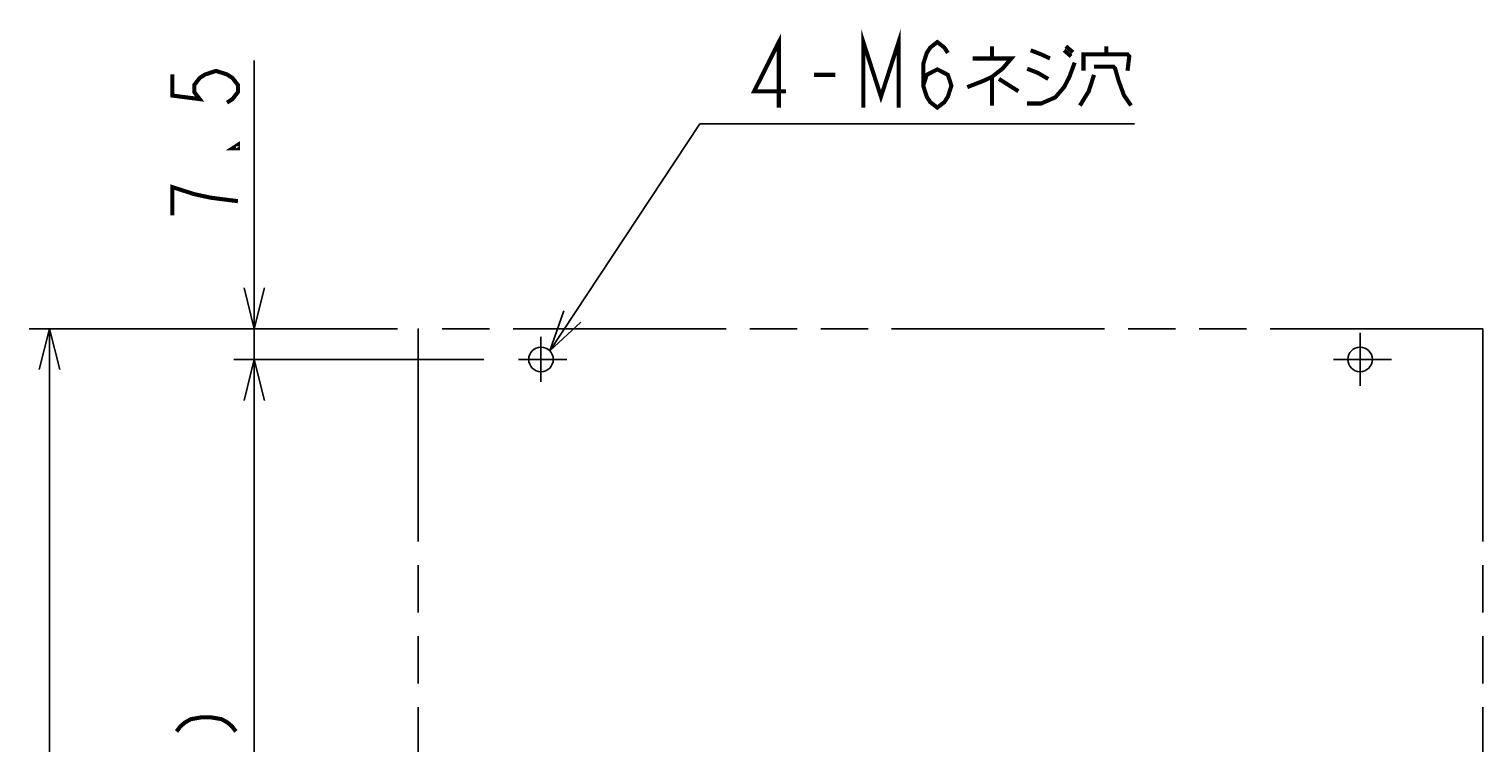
# Model space of a CAD drawing. Extents: x 159 to 2026, y 157 to 1386.
# Tile 4 of 32: x 175 to 530, y 631 to 806. Entities that reach past the tile are written whole.
import ezdxf

# ---------------------------------------------------------------- set-up
doc = ezdxf.new("R2010")
doc.units = 0
doc.header["$LTSCALE"] = 115.5
doc.linetypes.add('CENTER', pattern=[0.6, 0.375, -0.075, 0.075, -0.075])
doc.linetypes.add('PHANTOM', pattern=[0.8, 0.45, -0.05, 0.1, -0.05, 0.1, -0.05])
doc.layers.get('0').update_dxf_attribs({"linetype": 'CONTINUOUS'})
for name, color, linetype in [('ALL_DIM', 7, 'CONTINUOUS'), ('ALL_NOTE', 7, 'CONTINUOUS'), ('DEFAULT_1', 7, 'CENTER'), ('DEFAULT_3', 7, 'PHANTOM')]:
    doc.layers.add(name, color=color, linetype=linetype)
doc.dimstyles.get("Standard").update_dxf_attribs({"dimtxt": 2.5, "dimasz": 2.5, "dimexe": 1.25, "dimexo": 0.625, "dimtad": 1, "dimcen": 2.5, "dimazin": 3, "dimtfac": 1, "dimtmove": 0, "dimatfit": 3})

# ---------------------------------------------------------------- blocks, each defined once
blk = doc.blocks.new('_OPEN')
at = {"color": 0, "linetype": 'BYBLOCK'}
for p, q in [((0, 0), (-1, 0.25)), ((-1, -0.25), (0, 0)), ((-1, 0), (0, 0))]:
    blk.add_line(p, q, dxfattribs=at)
blk = doc.blocks.new('*D1')
at = {"layer": 'ALL_DIM', "color": 2, "linetype": 'CONTINUOUS'}
for p, q in [((286.01, 725), (225, 725)), ((230, 725), (230, 537.5)), ((230, 350), (230, 537.5)), ((289.26, 350), (225, 350))]:
    blk.add_line(p, q, dxfattribs=at)
at = {"layer": 'ALL_DIM', "color": 2, "linetype": 'CONTINUOUS', "xscale": 10, "yscale": 10, "zscale": 10}
for p, rotation in [((230, 725), 90), ((230, 350), 270)]:
    blk.add_blockref('_OPEN', p, dxfattribs=dict(at, rotation=rotation))
blk = doc.blocks.new('*D2')
at = {"layer": 'ALL_DIM', "color": 2, "linetype": 'CONTINUOUS'}
for p, q in [((265, 732.5), (175, 732.5)), ((180, 732.5), (180, 537.5)), ((180, 342.5), (180, 537.5)), ((265, 342.5), (175, 342.5))]:
    blk.add_line(p, q, dxfattribs=at)
at = {"layer": 'ALL_DIM', "color": 2, "linetype": 'CONTINUOUS', "xscale": 10, "yscale": 10, "zscale": 10}
for p, rotation in [((180, 732.5), 90), ((180, 342.5), 270)]:
    blk.add_blockref('_OPEN', p, dxfattribs=dict(at, rotation=rotation))
blk = doc.blocks.new('*D6')
at = {"layer": 'ALL_DIM', "color": 2, "linetype": 'CONTINUOUS'}
for p, q in [((230, 732.5), (230, 798.04)), ((230, 798.04), (230, 728.75)), ((265, 732.5), (225, 732.5)), ((230, 700), (230, 728.75)), ((284.66, 725), (225, 725)), ((230, 725), (230, 700))]:
    blk.add_line(p, q, dxfattribs=at)
at = {"layer": 'ALL_DIM', "color": 2, "linetype": 'CONTINUOUS', "xscale": 10, "yscale": 10, "zscale": 10}
for p, rotation in [((230, 732.5), 270), ((230, 725), 90)]:
    blk.add_blockref('_OPEN', p, dxfattribs=dict(at, rotation=rotation))

msp = doc.modelspace()

# ---------------------------------------------------------------- linework, layer by layer
at = {"color": 7, "linetype": 'CONTINUOUS'}
for centre in [(300, 725), (500, 725)]:
    msp.add_circle(centre, 3, dxfattribs=at)
at = {"layer": 'ALL_DIM', "color": 2, "linetype": 'CONTINUOUS', "const_width": 1}
for points in [[(210, 794.598), (210, 789.438), (216.667, 788.578), (215.333, 790.298), (215.333, 792.018), (216.667, 793.738), (218, 794.598), (220.667, 795.458), (223.333, 794.598), (224.667, 793.738), (226, 792.018), (226, 790.298), (224.667, 788.578), (223.333, 787.718)], [(226, 777.398), (226, 776.538), (224.667, 776.538), (226, 777.398)], [(226, 763.638), (219.333, 764.498), (215.333, 765.358), (212.667, 766.218), (210, 767.078), (210, 760.198)], [(211, 634.123), (212, 635.413), (213, 636.273), (214.5, 637.133), (217, 637.563), (219.5, 637.563), (222, 637.133), (223.5, 636.273), (224.5, 635.413), (225.5, 634.123)]]:
    msp.add_lwpolyline(points, dxfattribs=at)
at = {"layer": 'ALL_NOTE', "color": 2, "linetype": 'CONTINUOUS'}
for p, q in [((302.131, 727.111), (338.75, 782.5)), ((338.75, 782.5), (348.613, 782.5)), ((348.613, 782.5), (444.933, 782.5))]:
    msp.add_line(p, q, dxfattribs=at)
at = {"layer": 'ALL_NOTE', "color": 2, "linetype": 'CONTINUOUS', "const_width": 1}
for points in [[(358.073, 786.5), (358.073, 802.5), (352.053, 790.5), (359.793, 790.5)], [(378.713, 786.5), (378.713, 802.5), (383.013, 789.167), (387.313, 802.5), (387.313, 786.5)], [(393.333, 791.833), (394.193, 794.5), (396.773, 795.833), (399.353, 794.5), (400.213, 791.833), (399.353, 789.167), (398.493, 787.833), (396.773, 786.5), (395.053, 787.833), (394.193, 789.167), (393.333, 791.833), (393.333, 797.167), (394.193, 799.833), (395.053, 801.167), (396.773, 802.5), (398.493, 801.167), (399.353, 799.833)], [(405.373, 798.5), (414.833, 798.5), (412.683, 796), (410.103, 794), (407.953, 793), (404.083, 791.5)], [(410.103, 801.5), (410.103, 798.5)], [(419.563, 800.5), (422.143, 799.5), (424.293, 798.5)], [(427.733, 800.5), (429.453, 799)], [(428.163, 801.5), (429.883, 800)], [(432.463, 795.5), (432.463, 799.5), (443.213, 799.5), (443.643, 799), (443.213, 795.5)], [(438.053, 799.5), (438.053, 801.5)], [(418.703, 787.5), (422.143, 787.5), (425.583, 789), (427.733, 791.5), (429.023, 794), (430.313, 797.5)], [(418.703, 796), (421.283, 795), (423.863, 793.5)], [(435.043, 796.5), (439.773, 796.5), (440.203, 796), (441.063, 793), (442.353, 789.5), (444.073, 787)], [(366.673, 794.5), (371.833, 794.5)], [(410.103, 794), (410.103, 787)], [(411.823, 793.5), (416.553, 790.5)], [(435.043, 794.5), (433.753, 790.5), (431.603, 787)]]:
    msp.add_lwpolyline(points, dxfattribs=at)
at = {"layer": 'ALL_NOTE', "color": 2, "linetype": 'CONTINUOUS'}
msp.add_lwpolyline([(305.561, 736.832), (302.131, 727.111), (309.732, 734.074)], dxfattribs=at)
at = {"layer": 'DEFAULT_1', "color": 7, "linetype": 'CENTER'}
for p, q in [((500, 725), (500, 731.474)), ((300, 725), (300, 730.489)), ((300, 725), (294.511, 725)), ((300, 725), (300, 719.511)), ((300, 725), (306.299, 725)), ((500, 725), (493.526, 725)), ((500, 725), (500, 718.526)), ((500, 725), (507.707, 725))]:
    msp.add_line(p, q, dxfattribs=at)
at = {"layer": 'DEFAULT_3', "color": 8, "linetype": 'PHANTOM'}
for p, q in [((270, 732.5), (270, 342.5)), ((530, 732.5), (270, 732.5)), ((530, 732.5), (530, 342.5))]:
    msp.add_line(p, q, dxfattribs=at)

# ---------------------------------------------------------------- dimensions: what is measured, and where the dimension line sits
at = {"layer": 'ALL_DIM', "color": 2, "linetype": 'CONTINUOUS'}
for base, p1, p2, angle, picture, middle in [((230, 725), (265, 732.5), (284.66, 725), 270, '*D6', (226, 756.758)), ((180, 732.5), (265, 342.5), (265, 732.5), 90, '*D2', (176, 516.86)), ((230, 350), (286.012, 725), (289.264, 350), 270, '*D1', (226, 431.847))]:
    dim = msp.add_linear_dim(base=base, p1=p1, p2=p2, angle=angle, dimstyle='Standard', dxfattribs=at)
    dim.commit()
    dim.dimension.update_dxf_attribs({"geometry": picture, "text_midpoint": middle, "dimtype": 128})

doc.saveas('drawing.dxf')
